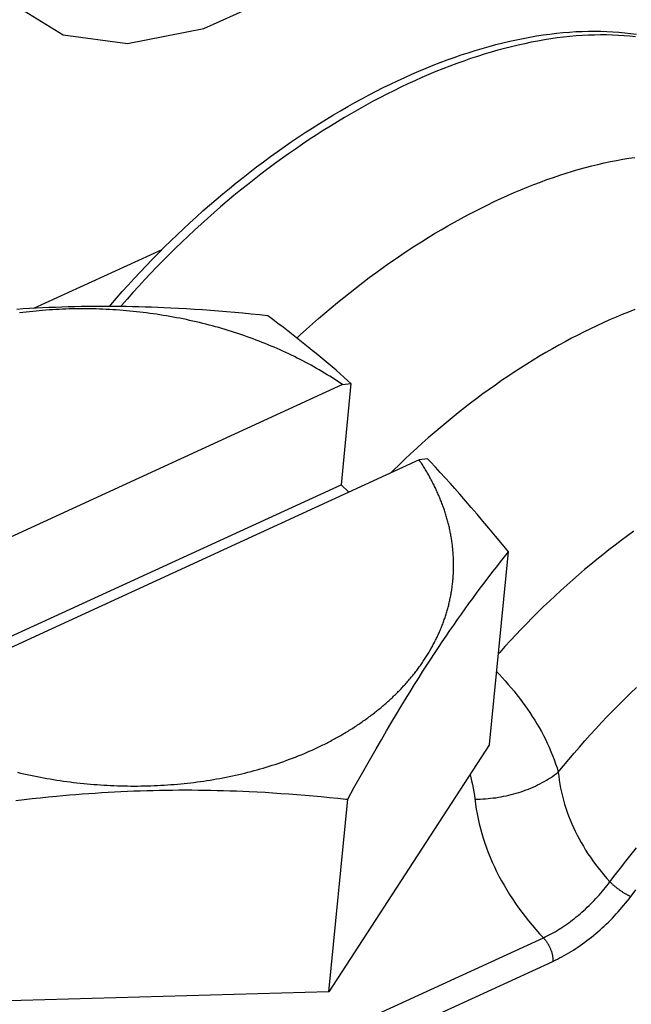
# Model space of a CAD drawing. Extents: x 0 to 594, y 0 to 420.
# Tile 53 of 107: x 511.47 to 513.17, y 108.27 to 111.01. Entities that reach past the tile are written whole.
import ezdxf

# ---------------------------------------------------------------- set-up
doc = ezdxf.new("R2010")
doc.units = 0
doc.header["$LTSCALE"] = 32.67
doc.layers.get('0').update_dxf_attribs({"linetype": 'CONTINUOUS'})

msp = doc.modelspace()

# ---------------------------------------------------------------- linework, layer by layer
at = {"color": 9, "linetype": 'CONTINUOUS'}
for p, q in [((511.5077, 110.2063), (511.8653, 110.3704)), ((512.3995, 108.2109), (512.9278, 108.4535)), ((512.4257, 108.1456), (512.954, 108.3881))]:
    msp.add_line(p, q, dxfattribs=at)
at = {"color": 7, "linetype": 'CONTINUOUS'}
for p, q in [((511.5678, 110.209), (511.5498, 110.2083)), ((511.5858, 110.2097), (511.5678, 110.209)), ((511.6037, 110.2102), (511.5858, 110.2097)), ((511.6217, 110.2106), (511.6037, 110.2102)), ((511.6396, 110.211), (511.6217, 110.2106)), ((511.6575, 110.2113), (511.6396, 110.211)), ((511.6754, 110.2115), (511.6575, 110.2113)), ((511.6933, 110.2116), (511.6754, 110.2115)), ((511.7112, 110.2116), (511.6933, 110.2116)), ((511.7291, 110.2115), (511.7112, 110.2116)), ((511.7469, 110.2113), (511.7291, 110.2115)), ((511.7647, 110.2111), (511.7469, 110.2113)), ((511.7825, 110.2108), (511.7647, 110.2111)), ((511.8003, 110.2104), (511.7825, 110.2108)), ((511.8181, 110.2099), (511.8003, 110.2104)), ((511.8358, 110.2093), (511.8181, 110.2099)), ((511.8536, 110.2086), (511.8358, 110.2093)), ((511.8713, 110.2079), (511.8536, 110.2086)), ((511.478, 110.2046), (511.46, 110.2034)), ((511.4773, 110.1948), (511.4682, 110.1936)), ((511.4864, 110.1959), (511.4773, 110.1948)), ((511.4959, 110.2056), (511.478, 110.2046)), ((511.4955, 110.1969), (511.4864, 110.1959)), ((511.5047, 110.1979), (511.4955, 110.1969)), ((511.5139, 110.2066), (511.4959, 110.2056)), ((511.5138, 110.1988), (511.5047, 110.1979)), ((511.523, 110.1996), (511.5138, 110.1988)), ((511.5319, 110.2075), (511.5139, 110.2066)), ((511.5322, 110.2004), (511.523, 110.1996)), ((511.5498, 110.2083), (511.5319, 110.2075)), ((511.5414, 110.2012), (511.5322, 110.2004)), ((511.5507, 110.2018), (511.5414, 110.2012)), ((511.5599, 110.2024), (511.5507, 110.2018)), ((511.5692, 110.203), (511.5599, 110.2024)), ((511.5785, 110.2034), (511.5692, 110.203)), ((511.5878, 110.2038), (511.5785, 110.2034)), ((511.5971, 110.2042), (511.5878, 110.2038)), ((511.6064, 110.2045), (511.5971, 110.2042)), ((511.6158, 110.2047), (511.6064, 110.2045)), ((511.6251, 110.2048), (511.6158, 110.2047)), ((511.6344, 110.2049), (511.6251, 110.2048)), ((511.6438, 110.205), (511.6344, 110.2049)), ((511.6532, 110.2049), (511.6438, 110.205)), ((511.6625, 110.2048), (511.6532, 110.2049)), ((511.6719, 110.2047), (511.6625, 110.2048)), ((511.6813, 110.2045), (511.6719, 110.2047)), ((511.6907, 110.2042), (511.6813, 110.2045)), ((511.7001, 110.2038), (511.6907, 110.2042)), ((511.7094, 110.2034), (511.7001, 110.2038)), ((511.7188, 110.2029), (511.7094, 110.2034)), ((511.7282, 110.2024), (511.7188, 110.2029)), ((511.7376, 110.2018), (511.7282, 110.2024)), ((511.747, 110.2011), (511.7376, 110.2018)), ((511.7564, 110.2004), (511.747, 110.2011)), ((511.7657, 110.1996), (511.7564, 110.2004)), ((511.7751, 110.1988), (511.7657, 110.1996)), ((511.7845, 110.1979), (511.7751, 110.1988)), ((511.7938, 110.1969), (511.7845, 110.1979)), ((511.8032, 110.1958), (511.7938, 110.1969)), ((511.8125, 110.1947), (511.8032, 110.1958)), ((511.8219, 110.1936), (511.8125, 110.1947)), ((511.8312, 110.1923), (511.8219, 110.1936)), ((511.8405, 110.1911), (511.8312, 110.1923)), ((511.8498, 110.1897), (511.8405, 110.1911)), ((511.8591, 110.1883), (511.8498, 110.1897)), ((511.8684, 110.1868), (511.8591, 110.1883)), ((511.8776, 110.1853), (511.8684, 110.1868)), ((511.8891, 110.2071), (511.8713, 110.2079)), ((511.8869, 110.1837), (511.8776, 110.1853)), ((511.8961, 110.182), (511.8869, 110.1837)), ((511.9112, 110.2059), (511.8891, 110.2071)), ((511.9053, 110.1803), (511.8961, 110.182)), ((511.9334, 110.2047), (511.9112, 110.2059)), ((511.9556, 110.2033), (511.9334, 110.2047)), ((511.9779, 110.2018), (511.9556, 110.2033)), ((512.0002, 110.2002), (511.9779, 110.2018)), ((512.0226, 110.1985), (512.0002, 110.2002)), ((512.045, 110.1967), (512.0226, 110.1985)), ((512.0676, 110.1947), (512.045, 110.1967)), ((512.0903, 110.1927), (512.0676, 110.1947)), ((512.1131, 110.1905), (512.0903, 110.1927)), ((512.1362, 110.1882), (512.1131, 110.1905)), ((512.1594, 110.1857), (512.1362, 110.1882)), ((512.1738, 110.175), (512.1594, 110.1857)), ((511.9145, 110.1785), (511.9053, 110.1803)), ((511.9237, 110.1767), (511.9145, 110.1785)), ((511.9328, 110.1748), (511.9237, 110.1767)), ((511.942, 110.1728), (511.9328, 110.1748)), ((511.9511, 110.1708), (511.942, 110.1728)), ((511.9602, 110.1687), (511.9511, 110.1708)), ((511.9692, 110.1666), (511.9602, 110.1687)), ((511.9783, 110.1644), (511.9692, 110.1666)), ((511.9873, 110.1621), (511.9783, 110.1644)), ((511.9963, 110.1598), (511.9873, 110.1621)), ((512.0052, 110.1574), (511.9963, 110.1598)), ((512.0142, 110.155), (512.0052, 110.1574)), ((512.0231, 110.1525), (512.0142, 110.155)), ((512.1881, 110.1642), (512.1738, 110.175)), ((512.2023, 110.1534), (512.1881, 110.1642)), ((512.032, 110.1499), (512.0231, 110.1525)), ((512.0408, 110.1473), (512.032, 110.1499)), ((512.0496, 110.1446), (512.0408, 110.1473)), ((512.0584, 110.1419), (512.0496, 110.1446)), ((512.0672, 110.1391), (512.0584, 110.1419)), ((512.0759, 110.1363), (512.0672, 110.1391)), ((512.0846, 110.1334), (512.0759, 110.1363)), ((512.0932, 110.1304), (512.0846, 110.1334)), ((512.1018, 110.1274), (512.0932, 110.1304)), ((512.1104, 110.1244), (512.1018, 110.1274)), ((512.2164, 110.1425), (512.2023, 110.1534)), ((512.2305, 110.1316), (512.2164, 110.1425)), ((512.2445, 110.1206), (512.2305, 110.1316)), ((512.119, 110.1212), (512.1104, 110.1244)), ((512.1275, 110.1181), (512.119, 110.1212)), ((512.1359, 110.1148), (512.1275, 110.1181)), ((512.1444, 110.1115), (512.1359, 110.1148)), ((512.1527, 110.1082), (512.1444, 110.1115)), ((512.1611, 110.1048), (512.1527, 110.1082)), ((512.1694, 110.1013), (512.1611, 110.1048)), ((512.1776, 110.0978), (512.1694, 110.1013)), ((512.2585, 110.1095), (512.2445, 110.1206)), ((512.2724, 110.0983), (512.2585, 110.1095)), ((512.1858, 110.0943), (512.1776, 110.0978)), ((512.194, 110.0907), (512.1858, 110.0943)), ((512.2021, 110.087), (512.194, 110.0907)), ((512.2102, 110.0833), (512.2021, 110.087)), ((512.2182, 110.0795), (512.2102, 110.0833)), ((512.2262, 110.0757), (512.2182, 110.0795)), ((512.2341, 110.0719), (512.2262, 110.0757)), ((512.242, 110.0679), (512.2341, 110.0719)), ((512.2835, 110.0893), (512.2724, 110.0983)), ((512.2946, 110.0802), (512.2835, 110.0893)), ((512.3056, 110.0711), (512.2946, 110.0802)), ((512.2499, 110.064), (512.242, 110.0679)), ((512.2576, 110.06), (512.2499, 110.064)), ((512.2654, 110.0559), (512.2576, 110.06)), ((512.273, 110.0518), (512.2654, 110.0559)), ((512.2807, 110.0476), (512.273, 110.0518)), ((512.2882, 110.0434), (512.2807, 110.0476)), ((512.3167, 110.0619), (512.3056, 110.0711)), ((512.3278, 110.0526), (512.3167, 110.0619)), ((512.3388, 110.0432), (512.3278, 110.0526)), ((512.2957, 110.0391), (512.2882, 110.0434)), ((512.3032, 110.0348), (512.2957, 110.0391)), ((512.3106, 110.0305), (512.3032, 110.0348)), ((512.318, 110.0261), (512.3106, 110.0305)), ((512.3252, 110.0216), (512.318, 110.0261)), ((512.3325, 110.0171), (512.3252, 110.0216)), ((512.3397, 110.0126), (512.3325, 110.0171)), ((512.3499, 110.0337), (512.3388, 110.0432)), ((512.361, 110.0241), (512.3499, 110.0337)), ((512.372, 110.0144), (512.361, 110.0241)), ((512.3677, 109.994), (510.8495, 109.2969)), ((512.3468, 110.008), (512.3397, 110.0126)), ((512.3538, 110.0034), (512.3468, 110.008)), ((512.3608, 109.9987), (512.3538, 110.0034)), ((512.3677, 109.994), (512.3608, 109.9987)), ((512.3914, 109.9973), (512.3638, 109.7152)), ((512.3677, 109.994), (512.3914, 109.9973)), ((512.3831, 110.0047), (512.372, 110.0144)), ((512.3914, 109.9973), (512.3831, 110.0047)), ((512.5817, 109.7843), (511.0634, 109.0873)), ((512.6053, 109.7876), (512.5817, 109.7843)), ((512.6135, 109.7789), (512.6053, 109.7876)), ((512.6271, 109.7642), (512.6135, 109.7789)), ((512.6406, 109.7494), (512.6271, 109.7642)), ((512.6542, 109.7345), (512.6406, 109.7494)), ((510.7967, 108.9957), (512.3638, 109.7152)), ((512.3638, 109.7152), (512.3853, 109.6942)), ((512.6677, 109.7194), (512.6542, 109.7345)), ((512.6812, 109.7043), (512.6677, 109.7194)), ((512.6946, 109.689), (512.6812, 109.7043)), ((512.7108, 109.6705), (512.6946, 109.689)), ((512.727, 109.6518), (512.7108, 109.6705)), ((512.7431, 109.6329), (512.727, 109.6518)), ((512.7593, 109.6138), (512.7431, 109.6329)), ((512.7756, 109.5945), (512.7593, 109.6138)), ((512.7947, 109.5716), (512.7756, 109.5945)), ((512.8138, 109.5483), (512.7947, 109.5716)), ((512.778, 108.9916), (512.8304, 109.528)), ((512.8304, 109.528), (512.8138, 109.5483)), ((512.8195, 109.5144), (512.8304, 109.528)), ((512.7979, 109.487), (512.8087, 109.5007)), ((512.8087, 109.5007), (512.8195, 109.5144)), ((512.7766, 109.4595), (512.7872, 109.4733)), ((512.7872, 109.4733), (512.7979, 109.487)), ((512.7625, 109.4409), (512.7731, 109.4549)), ((512.7731, 109.4549), (512.7766, 109.4595)), ((512.7414, 109.4128), (512.752, 109.4269)), ((512.752, 109.4269), (512.7625, 109.4409)), ((512.7204, 109.384), (512.7309, 109.3985)), ((512.7309, 109.3985), (512.7414, 109.4128)), ((512.6993, 109.3546), (512.7098, 109.3694)), ((512.7098, 109.3694), (512.7204, 109.384)), ((512.6781, 109.3245), (512.6887, 109.3396)), ((512.6887, 109.3396), (512.6993, 109.3546)), ((512.6568, 109.2935), (512.6675, 109.3091)), ((512.6675, 109.3091), (512.6781, 109.3245)), ((512.6354, 109.2618), (512.6461, 109.2777)), ((512.6461, 109.2777), (512.6568, 109.2935)), ((512.6246, 109.2456), (512.6354, 109.2618)), ((512.6031, 109.2126), (512.6139, 109.2292)), ((512.6139, 109.2292), (512.6246, 109.2456)), ((512.5815, 109.1788), (512.5923, 109.1958)), ((512.5923, 109.1958), (512.6031, 109.2126)), ((512.5689, 109.1587), (512.5815, 109.1788)), ((512.5562, 109.1384), (512.5689, 109.1587)), ((512.5309, 109.0971), (512.5435, 109.1179)), ((512.5435, 109.1179), (512.5562, 109.1384)), ((512.5182, 109.0761), (512.5309, 109.0971)), ((512.5055, 109.0548), (512.5182, 109.0761)), ((512.4763, 109.0053), (512.4909, 109.0302)), ((512.4909, 109.0302), (512.5055, 109.0548)), ((512.4616, 108.9799), (512.4763, 109.0053)), ((512.2754, 108.973), (512.283, 108.9764)), ((512.283, 108.9764), (512.2906, 108.9798)), ((512.2906, 108.9798), (512.2981, 108.9833)), ((512.2981, 108.9833), (512.3055, 108.9869)), ((512.778, 108.9916), (512.33, 108.303)), ((512.4468, 108.9542), (512.4616, 108.9799)), ((512.2046, 108.9449), (512.2127, 108.9478)), ((512.2127, 108.9478), (512.2207, 108.9507)), ((512.2207, 108.9507), (512.2287, 108.9537)), ((512.2287, 108.9537), (512.2366, 108.9568)), ((512.2366, 108.9568), (512.2444, 108.9599)), ((512.2444, 108.9599), (512.2523, 108.9631)), ((512.2523, 108.9631), (512.26, 108.9663)), ((512.26, 108.9663), (512.2677, 108.9696)), ((512.2677, 108.9696), (512.2754, 108.973)), ((512.432, 108.9281), (512.4468, 108.9542)), ((512.1216, 108.9191), (512.1301, 108.9214)), ((512.1301, 108.9214), (512.1385, 108.9238)), ((512.1385, 108.9238), (512.1469, 108.9262)), ((512.1469, 108.9262), (512.1553, 108.9287)), ((512.1553, 108.9287), (512.1636, 108.9312)), ((512.1636, 108.9312), (512.1719, 108.9339)), ((512.1719, 108.9339), (512.1802, 108.9365)), ((512.1802, 108.9365), (512.1884, 108.9393)), ((512.1884, 108.9393), (512.1965, 108.942)), ((512.1965, 108.942), (512.2046, 108.9449)), ((512.4169, 108.9014), (512.432, 108.9281)), ((511.4619, 108.9147), (511.471, 108.9125)), ((511.471, 108.9125), (511.4801, 108.9104)), ((511.4801, 108.9104), (511.4892, 108.9084)), ((511.4892, 108.9084), (511.4983, 108.9065)), ((511.4983, 108.9065), (511.5075, 108.9046)), ((511.5075, 108.9046), (511.5167, 108.9027)), ((511.5167, 108.9027), (511.5259, 108.9009)), ((511.5259, 108.9009), (511.5351, 108.8992)), ((511.5351, 108.8992), (511.5443, 108.8976)), ((511.5443, 108.8976), (511.5535, 108.896)), ((511.5535, 108.896), (511.5628, 108.8944)), ((511.5628, 108.8944), (511.5721, 108.893)), ((511.5721, 108.893), (511.5814, 108.8915)), ((511.9901, 108.8915), (511.999, 108.8929)), ((511.999, 108.8929), (512.008, 108.8944)), ((512.008, 108.8944), (512.0169, 108.8959)), ((512.0169, 108.8959), (512.0258, 108.8975)), ((512.0258, 108.8975), (512.0347, 108.8992)), ((512.0347, 108.8992), (512.0435, 108.9009)), ((512.0435, 108.9009), (512.0524, 108.9027)), ((512.0524, 108.9027), (512.0611, 108.9045)), ((512.0611, 108.9045), (512.0699, 108.9064)), ((512.0699, 108.9064), (512.0786, 108.9084)), ((512.0786, 108.9084), (512.0873, 108.9104)), ((512.0873, 108.9104), (512.0959, 108.9125)), ((512.0959, 108.9125), (512.1045, 108.9146)), ((512.1045, 108.9146), (512.1131, 108.9168)), ((512.1131, 108.9168), (512.1216, 108.9191)), ((512.3998, 108.8708), (512.4169, 108.9014)), ((511.5814, 108.8915), (511.5907, 108.8902)), ((511.5907, 108.8902), (511.6, 108.8889)), ((511.6, 108.8889), (511.6093, 108.8877)), ((511.6093, 108.8877), (511.6186, 108.8865)), ((511.6186, 108.8865), (511.628, 108.8854)), ((511.628, 108.8854), (511.6373, 108.8844)), ((511.6373, 108.8844), (511.6467, 108.8834)), ((511.6467, 108.8834), (511.6561, 108.8825)), ((511.6561, 108.8825), (511.6654, 108.8816)), ((511.6654, 108.8816), (511.6748, 108.8808)), ((511.6748, 108.8808), (511.6842, 108.8801)), ((511.6842, 108.8801), (511.6936, 108.8794)), ((511.6936, 108.8794), (511.703, 108.8788)), ((511.703, 108.8788), (511.7123, 108.8783)), ((511.7123, 108.8783), (511.7217, 108.8778)), ((511.7217, 108.8778), (511.7311, 108.8774)), ((511.7311, 108.8774), (511.7405, 108.8771)), ((511.7405, 108.8771), (511.7499, 108.8768)), ((511.7499, 108.8768), (511.7593, 108.8766)), ((511.7593, 108.8766), (511.7686, 108.8764)), ((511.7686, 108.8764), (511.778, 108.8763)), ((511.778, 108.8763), (511.7874, 108.8763)), ((511.7874, 108.8763), (511.7967, 108.8763)), ((511.7967, 108.8763), (511.8061, 108.8764)), ((511.8061, 108.8764), (511.8154, 108.8766)), ((511.8154, 108.8766), (511.8247, 108.8768)), ((511.8247, 108.8768), (511.8341, 108.8771)), ((511.8341, 108.8771), (511.8434, 108.8774)), ((511.8434, 108.8774), (511.8527, 108.8778)), ((511.8527, 108.8778), (511.862, 108.8783)), ((511.862, 108.8783), (511.8712, 108.8788)), ((511.8712, 108.8788), (511.8805, 108.8794)), ((511.8805, 108.8794), (511.8897, 108.8801)), ((511.8897, 108.8801), (511.8989, 108.8808)), ((511.894, 108.8651), (511.9119, 108.8653)), ((511.8989, 108.8808), (511.9081, 108.8816)), ((511.9081, 108.8816), (511.9173, 108.8825)), ((511.9119, 108.8653), (511.9298, 108.8653)), ((511.9173, 108.8825), (511.9265, 108.8834)), ((511.9265, 108.8834), (511.9356, 108.8843)), ((511.9298, 108.8653), (511.9476, 108.8652)), ((511.9356, 108.8843), (511.9448, 108.8854)), ((511.9448, 108.8854), (511.9539, 108.8865)), ((511.9476, 108.8652), (511.9655, 108.8651)), ((511.9539, 108.8865), (511.963, 108.8876)), ((511.963, 108.8876), (511.972, 108.8889)), ((511.972, 108.8889), (511.9811, 108.8902)), ((511.9811, 108.8902), (511.9901, 108.8915)), ((512.3824, 108.8394), (512.3998, 108.8708)), ((511.458, 108.8359), (511.4806, 108.8386)), ((511.4806, 108.8386), (511.5032, 108.8411)), ((511.5032, 108.8411), (511.5257, 108.8436)), ((511.5257, 108.8436), (511.5482, 108.8459)), ((511.5482, 108.8459), (511.5707, 108.8481)), ((511.5707, 108.8481), (511.5887, 108.8497)), ((511.5887, 108.8497), (511.6067, 108.8513)), ((511.6067, 108.8513), (511.6246, 108.8528)), ((511.6246, 108.8528), (511.6426, 108.8542)), ((511.6426, 108.8542), (511.6606, 108.8556)), ((511.6606, 108.8556), (511.6785, 108.8568)), ((511.6785, 108.8568), (511.6965, 108.858)), ((511.6965, 108.858), (511.7145, 108.8591)), ((511.7145, 108.8591), (511.7324, 108.8601)), ((511.7324, 108.8601), (511.7504, 108.861)), ((511.7504, 108.861), (511.7684, 108.8618)), ((511.7684, 108.8618), (511.7863, 108.8626)), ((511.7863, 108.8626), (511.8043, 108.8632)), ((511.8043, 108.8632), (511.8223, 108.8638)), ((511.8223, 108.8638), (511.8402, 108.8642)), ((511.8402, 108.8642), (511.8581, 108.8646)), ((511.8581, 108.8646), (511.8761, 108.8649)), ((511.8761, 108.8649), (511.894, 108.8651)), ((511.9655, 108.8651), (511.9833, 108.8649)), ((511.9833, 108.8649), (512.0011, 108.8646)), ((512.0011, 108.8646), (512.0189, 108.8642)), ((512.0189, 108.8642), (512.0367, 108.8637)), ((512.0367, 108.8637), (512.0544, 108.8631)), ((512.0544, 108.8631), (512.0722, 108.8625)), ((512.0722, 108.8625), (512.0899, 108.8618)), ((512.0899, 108.8618), (512.1076, 108.861)), ((512.1076, 108.861), (512.1298, 108.8599)), ((512.1298, 108.8599), (512.152, 108.8587)), ((512.152, 108.8587), (512.1742, 108.8573)), ((512.1742, 108.8573), (512.1965, 108.8558)), ((512.1965, 108.8558), (512.2187, 108.8543)), ((512.2187, 108.8543), (512.2411, 108.8526)), ((512.2411, 108.8526), (512.2635, 108.8508)), ((512.2635, 108.8508), (512.2861, 108.8488)), ((512.2861, 108.8488), (512.3088, 108.8468)), ((512.3088, 108.8468), (512.3316, 108.8446)), ((512.33, 108.303), (512.3824, 108.8394)), ((512.3316, 108.8446), (512.3545, 108.8423)), ((512.33, 108.303), (511.2109, 108.2721))]:
    msp.add_line(p, q, dxfattribs=at)
for points in [[(511.4683, 111.0418), (511.5894, 110.9674), (511.7687, 110.9436), (511.9814, 110.9851), (512.2087, 111.0886), (512.433, 111.2462), (512.6359, 111.4448), (512.8016, 111.6695), (512.9164, 111.9028), (512.9695, 112.1237)], [(511.7183, 110.2116), (511.7222, 110.2162), (511.7381, 110.2347), (511.7543, 110.253), (511.7706, 110.2712), (511.7871, 110.2892), (511.8038, 110.3071), (511.8206, 110.3249), (511.8376, 110.3425), (511.8548, 110.36), (511.8721, 110.3773), (511.8896, 110.3944), (511.9072, 110.4114), (511.925, 110.4281), (511.9429, 110.4447), (511.961, 110.4612), (511.9791, 110.4774), (511.9974, 110.4935), (512.0159, 110.5093), (512.0344, 110.525), (512.0531, 110.5404), (512.0718, 110.5556), (512.0907, 110.5707), (512.1096, 110.5855), (512.1287, 110.6001), (512.1478, 110.6144), (512.167, 110.6286), (512.1863, 110.6425), (512.2057, 110.6561), (512.2251, 110.6696), (512.2446, 110.6828), (512.2642, 110.6957), (512.2838, 110.7084), (512.3035, 110.7209), (512.3232, 110.733), (512.3429, 110.745), (512.3627, 110.7566), (512.3825, 110.768), (512.4023, 110.7791), (512.4221, 110.79), (512.442, 110.8006), (512.4619, 110.8109), (512.4817, 110.8209), (512.5016, 110.8306), (512.5214, 110.8401), (512.5413, 110.8492), (512.5611, 110.8581), (512.5809, 110.8666), (512.6007, 110.8749), (512.6204, 110.8829), (512.6401, 110.8905), (512.6598, 110.8979), (512.6794, 110.9049), (512.6989, 110.9117), (512.7184, 110.9181), (512.7379, 110.9242), (512.7572, 110.93), (512.7765, 110.9355), (512.7957, 110.9406), (512.8148, 110.9454), (512.8339, 110.9499), (512.8528, 110.9541), (512.8717, 110.9579), (512.8904, 110.9614), (512.909, 110.9646), (512.9275, 110.9675), (512.9459, 110.97), (512.9641, 110.9722), (512.9822, 110.974), (513.0002, 110.9755), (513.018, 110.9767), (513.0357, 110.9775), (513.0532, 110.978), (513.0705, 110.9781), (513.0877, 110.978), (513.1047, 110.9774), (513.1215, 110.9766), (513.1381, 110.9754), (513.1546, 110.9738), (513.1708, 110.9719), (513.1869, 110.9697)], [(512.6759, 109.5309), (512.6756, 109.5341), (512.6753, 109.5374), (512.6749, 109.5406), (512.6746, 109.5438), (512.6742, 109.5471), (512.6738, 109.5503), (512.6733, 109.5536), (512.6729, 109.5568), (512.6724, 109.56), (512.6719, 109.5633), (512.6714, 109.5665), (512.6708, 109.5698), (512.6703, 109.573), (512.6697, 109.5762), (512.6691, 109.5795), (512.6684, 109.5827), (512.6678, 109.5859), (512.6671, 109.5892), (512.6664, 109.5924), (512.6657, 109.5956), (512.6649, 109.5989), (512.6642, 109.6021), (512.6634, 109.6053), (512.6625, 109.6085), (512.6617, 109.6118), (512.6608, 109.615), (512.66, 109.6182), (512.6591, 109.6214), (512.6581, 109.6246), (512.6572, 109.6278), (512.6562, 109.6311), (512.6552, 109.6343), (512.6542, 109.6375), (512.6531, 109.6407), (512.6521, 109.6439), (512.651, 109.6471), (512.6499, 109.6503), (512.6488, 109.6535), (512.6476, 109.6567), (512.6464, 109.6599), (512.6452, 109.663), (512.644, 109.6662), (512.6428, 109.6694), (512.6415, 109.6726), (512.6402, 109.6758), (512.6389, 109.6789), (512.6376, 109.6821), (512.6362, 109.6853), (512.6349, 109.6884), (512.6335, 109.6916), (512.6321, 109.6947), (512.6306, 109.6979), (512.6292, 109.701), (512.6277, 109.7042), (512.6262, 109.7073), (512.6247, 109.7105), (512.6231, 109.7136), (512.6215, 109.7167), (512.62, 109.7198), (512.6183, 109.723), (512.6167, 109.7261), (512.6151, 109.7292), (512.6134, 109.7323), (512.6117, 109.7354), (512.61, 109.7385), (512.6082, 109.7416), (512.6065, 109.7447), (512.6047, 109.7477), (512.6029, 109.7508), (512.6011, 109.7539), (512.5992, 109.757), (512.5973, 109.76), (512.5955, 109.7631), (512.5935, 109.7661), (512.5916, 109.7692), (512.5897, 109.7722), (512.5877, 109.7753), (512.5857, 109.7783), (512.5837, 109.7813), (512.5817, 109.7843)], [(512.3055, 108.9869), (512.3092, 108.9887), (512.3129, 108.9905), (512.3166, 108.9923), (512.3202, 108.9941), (512.3239, 108.996), (512.3275, 108.9978), (512.3311, 108.9997), (512.3347, 109.0016), (512.3383, 109.0035), (512.3419, 109.0054), (512.3454, 109.0073), (512.3489, 109.0093), (512.3525, 109.0112), (512.356, 109.0132), (512.3595, 109.0152), (512.363, 109.0172), (512.3664, 109.0192), (512.3699, 109.0212), (512.3733, 109.0232), (512.3767, 109.0252), (512.3801, 109.0273), (512.3835, 109.0294), (512.3869, 109.0314), (512.3902, 109.0335), (512.3936, 109.0356), (512.3969, 109.0377), (512.4002, 109.0399), (512.4035, 109.042), (512.4068, 109.0441), (512.41, 109.0463), (512.4133, 109.0485), (512.4165, 109.0507), (512.4197, 109.0528), (512.4229, 109.0551), (512.426, 109.0573), (512.4292, 109.0595), (512.4323, 109.0617), (512.4355, 109.064), (512.4386, 109.0663), (512.4417, 109.0685), (512.4447, 109.0708), (512.4478, 109.0731), (512.4508, 109.0754), (512.4538, 109.0777), (512.4568, 109.0801), (512.4598, 109.0824), (512.4628, 109.0848), (512.4657, 109.0871), (512.4687, 109.0895), (512.4716, 109.0919), (512.4745, 109.0943), (512.4773, 109.0967), (512.4802, 109.0991), (512.483, 109.1015), (512.4859, 109.104), (512.4887, 109.1064), (512.4914, 109.1089), (512.4942, 109.1113), (512.497, 109.1138), (512.4997, 109.1163), (512.5024, 109.1188), (512.5051, 109.1213), (512.5078, 109.1238), (512.5104, 109.1264), (512.513, 109.1289), (512.5157, 109.1315), (512.5183, 109.134), (512.5208, 109.1366), (512.5234, 109.1392), (512.5259, 109.1417), (512.5285, 109.1443), (512.531, 109.1469), (512.5334, 109.1496), (512.5359, 109.1522), (512.5383, 109.1548), (512.5408, 109.1575), (512.5432, 109.1601), (512.5455, 109.1628), (512.5479, 109.1654), (512.5503, 109.1681), (512.5526, 109.1708), (512.5549, 109.1735), (512.5572, 109.1762), (512.5594, 109.1789), (512.5617, 109.1817), (512.5639, 109.1844), (512.5661, 109.1871), (512.5683, 109.1899), (512.5704, 109.1926), (512.5726, 109.1954), (512.5747, 109.1982), (512.5768, 109.201), (512.5789, 109.2037), (512.581, 109.2065), (512.583, 109.2093), (512.585, 109.2122), (512.587, 109.215), (512.589, 109.2178), (512.5909, 109.2206), (512.5929, 109.2235), (512.5948, 109.2263), (512.5967, 109.2292), (512.5986, 109.2321), (512.6004, 109.2349), (512.6022, 109.2378), (512.6041, 109.2407), (512.6058, 109.2436), (512.6076, 109.2465), (512.6094, 109.2494), (512.6111, 109.2523), (512.6128, 109.2553), (512.6145, 109.2582), (512.6161, 109.2611), (512.6178, 109.2641), (512.6194, 109.267), (512.621, 109.27), (512.6226, 109.2729), (512.6241, 109.2759), (512.6257, 109.2789), (512.6272, 109.2819), (512.6287, 109.2849), (512.6301, 109.2878), (512.6316, 109.2908), (512.633, 109.2939), (512.6344, 109.2969), (512.6358, 109.2999), (512.6371, 109.3029), (512.6385, 109.3059), (512.6398, 109.309), (512.6411, 109.312), (512.6423, 109.3151), (512.6436, 109.3181), (512.6448, 109.3212), (512.646, 109.3242), (512.6472, 109.3273), (512.6484, 109.3304), (512.6495, 109.3334), (512.6506, 109.3365), (512.6517, 109.3396), (512.6528, 109.3427), (512.6538, 109.3458), (512.6549, 109.3489), (512.6559, 109.352), (512.6568, 109.3551), (512.6578, 109.3582), (512.6587, 109.3613), (512.6596, 109.3645), (512.6605, 109.3676), (512.6614, 109.3707), (512.6623, 109.3739), (512.6631, 109.377), (512.6639, 109.3801), (512.6647, 109.3833), (512.6654, 109.3864), (512.6661, 109.3896), (512.6669, 109.3928), (512.6675, 109.3959), (512.6682, 109.3991), (512.6689, 109.4022), (512.6695, 109.4054), (512.6701, 109.4086), (512.6706, 109.4118), (512.6712, 109.415), (512.6717, 109.4181), (512.6722, 109.4213), (512.6727, 109.4245), (512.6732, 109.4277), (512.6736, 109.4309), (512.674, 109.4341), (512.6744, 109.4373), (512.6748, 109.4405), (512.6751, 109.4437), (512.6755, 109.4469), (512.6758, 109.4501), (512.676, 109.4533), (512.6763, 109.4566), (512.6765, 109.4598), (512.6767, 109.463), (512.6769, 109.4662), (512.6771, 109.4694), (512.6772, 109.4726), (512.6774, 109.4759), (512.6775, 109.4791), (512.6775, 109.4823), (512.6776, 109.4856), (512.6776, 109.4888), (512.6776, 109.492), (512.6776, 109.4953), (512.6775, 109.4985), (512.6775, 109.5017), (512.6774, 109.505), (512.6773, 109.5082), (512.6771, 109.5114), (512.677, 109.5147), (512.6768, 109.5179), (512.6766, 109.5211), (512.6764, 109.5244), (512.6761, 109.5276), (512.6759, 109.5309)], [(512.3545, 108.8423), (512.3777, 108.8399), (512.3824, 108.8394)]]:
    msp.add_lwpolyline(points, dxfattribs=at)
at = {"color": 9, "linetype": 'CONTINUOUS'}
for points in [[(513.1846, 110.9623), (513.1689, 110.964), (513.153, 110.9653), (513.1368, 110.9664), (513.1205, 110.9671), (513.104, 110.9675), (513.0874, 110.9676), (513.0706, 110.9673), (513.0536, 110.9667), (513.0364, 110.9658), (513.0191, 110.9646), (513.0017, 110.9631), (512.9841, 110.9612), (512.9663, 110.959), (512.9485, 110.9565), (512.9305, 110.9536), (512.9123, 110.9505), (512.8941, 110.947), (512.8757, 110.9432), (512.8572, 110.9391), (512.8386, 110.9347), (512.8199, 110.9299), (512.8011, 110.9249), (512.7822, 110.9195), (512.7632, 110.9138), (512.7442, 110.9078), (512.7251, 110.9015), (512.7058, 110.8949), (512.6866, 110.888), (512.6672, 110.8807), (512.6478, 110.8732), (512.6284, 110.8654), (512.6089, 110.8573), (512.5894, 110.8488), (512.5698, 110.8401), (512.5502, 110.8311), (512.5306, 110.8219), (512.5109, 110.8123), (512.4913, 110.8024), (512.4716, 110.7923), (512.4519, 110.7819), (512.4323, 110.7712), (512.4126, 110.7602), (512.3929, 110.749), (512.3733, 110.7375), (512.3537, 110.7257), (512.3341, 110.7137), (512.3145, 110.7014), (512.295, 110.6889), (512.2755, 110.6761), (512.2561, 110.6631), (512.2367, 110.6498), (512.2174, 110.6363), (512.1981, 110.6226), (512.1789, 110.6086), (512.1598, 110.5944), (512.1407, 110.5799), (512.1218, 110.5653), (512.1029, 110.5504), (512.0841, 110.5353), (512.0655, 110.52), (512.0469, 110.5045), (512.0284, 110.4888), (512.0101, 110.4729), (511.9918, 110.4568), (511.9737, 110.4406), (511.9557, 110.4241), (511.9379, 110.4074), (511.9202, 110.3906), (511.9026, 110.3736), (511.8852, 110.3565), (511.8679, 110.3392), (511.8508, 110.3217), (511.8338, 110.3041), (511.817, 110.2863), (511.8004, 110.2684), (511.784, 110.2503), (511.7677, 110.2321), (511.7516, 110.2138), (511.7495, 110.2113)], [(512.2407, 110.1236), (512.2504, 110.1326), (512.2673, 110.148), (512.2844, 110.1632), (512.3015, 110.1783), (512.3188, 110.1932), (512.3362, 110.2079), (512.3537, 110.2224), (512.3713, 110.2367), (512.3889, 110.2508), (512.4067, 110.2647), (512.4245, 110.2784), (512.4425, 110.2919), (512.4605, 110.3052), (512.4785, 110.3182), (512.4966, 110.331), (512.5148, 110.3436), (512.5331, 110.356), (512.5513, 110.3682), (512.5697, 110.3801), (512.588, 110.3918), (512.6064, 110.4032), (512.6248, 110.4144), (512.6433, 110.4253), (512.6617, 110.436), (512.6802, 110.4465), (512.6987, 110.4566), (512.7172, 110.4666), (512.7357, 110.4762), (512.7542, 110.4856), (512.7726, 110.4948), (512.7911, 110.5036), (512.8095, 110.5122), (512.8279, 110.5205), (512.8463, 110.5286), (512.8646, 110.5363), (512.8829, 110.5438), (512.9012, 110.551), (512.9194, 110.5579), (512.9375, 110.5646), (512.9556, 110.5709), (512.9736, 110.577), (512.9915, 110.5827), (513.0094, 110.5882), (513.0272, 110.5934), (513.0449, 110.5983), (513.0625, 110.6029), (513.08, 110.6071), (513.0974, 110.6111), (513.1147, 110.6148), (513.1319, 110.6182), (513.149, 110.6213), (513.166, 110.6241), (513.1828, 110.6265)], [(513.1829, 110.2026), (513.1653, 110.1959), (513.1478, 110.1889), (513.1302, 110.1816), (513.1125, 110.174), (513.0948, 110.1661), (513.0771, 110.158), (513.0594, 110.1496), (513.0416, 110.1409), (513.0239, 110.132), (513.0061, 110.1228), (512.9883, 110.1133), (512.9705, 110.1036), (512.9528, 110.0936), (512.935, 110.0834), (512.9173, 110.0729), (512.8995, 110.0622), (512.8818, 110.0512), (512.8642, 110.04), (512.8466, 110.0285), (512.829, 110.0169), (512.8114, 110.0049), (512.794, 109.9928), (512.7765, 109.9804), (512.7592, 109.9679), (512.7419, 109.9551), (512.7247, 109.942), (512.7075, 109.9288), (512.6905, 109.9154), (512.6735, 109.9018), (512.6566, 109.8879), (512.6398, 109.8739), (512.6232, 109.8597), (512.6066, 109.8453), (512.5901, 109.8308), (512.5738, 109.816), (512.5576, 109.8011), (512.5415, 109.786), (512.5255, 109.7707), (512.5097, 109.7553), (512.5021, 109.7478)], [(513.1795, 109.5855), (513.1622, 109.5729), (513.1449, 109.5601), (513.1276, 109.5471), (513.1105, 109.5339), (513.0934, 109.5204), (513.0765, 109.5068), (513.0596, 109.493), (513.0428, 109.479), (513.0261, 109.4647), (513.0096, 109.4504), (512.9931, 109.4358), (512.9768, 109.421), (512.9605, 109.4061), (512.9445, 109.391), (512.9285, 109.3758), (512.9127, 109.3604), (512.897, 109.3448), (512.8814, 109.3291), (512.866, 109.3132), (512.8508, 109.2972), (512.8357, 109.2811), (512.8208, 109.2648), (512.806, 109.2484), (512.8027, 109.2446)], [(512.7978, 109.1942), (512.8042, 109.1875), (512.813, 109.1781), (512.8215, 109.1687), (512.8298, 109.1592), (512.838, 109.1497), (512.846, 109.14), (512.8538, 109.1303), (512.8615, 109.1205), (512.8689, 109.1107), (512.8762, 109.1007), (512.8833, 109.0907), (512.8903, 109.0805), (512.897, 109.0702), (512.9036, 109.0599), (512.9099, 109.0494), (512.9161, 109.0388), (512.9221, 109.0281), (512.9279, 109.0173), (512.9334, 109.0064), (512.9388, 108.9953), (512.9439, 108.9841), (512.9488, 108.9727), (512.9535, 108.9613), (512.9578, 108.9498), (512.962, 108.9382), (512.9658, 108.9265), (512.9693, 108.9148)], [(512.9693, 108.9148), (512.9837, 108.9324), (512.9984, 108.95), (513.0132, 108.9674), (513.0281, 108.9847), (513.0433, 109.0019), (513.0586, 109.0189), (513.0741, 109.0359), (513.0898, 109.0527), (513.1056, 109.0694), (513.1216, 109.0859), (513.1377, 109.1023), (513.154, 109.1185), (513.1704, 109.1346), (513.1869, 109.1505)], [(512.7233, 108.9076), (512.7254, 108.9004), (512.7279, 108.8905), (512.7302, 108.8806), (512.7323, 108.8705), (512.7341, 108.8602), (512.7357, 108.8499)], [(512.737, 108.8396), (512.7443, 108.8396), (512.7516, 108.8398), (512.7589, 108.8402), (512.7662, 108.8407), (512.7735, 108.8413), (512.7808, 108.842), (512.7881, 108.8429), (512.7953, 108.8438), (512.8026, 108.845), (512.8098, 108.8462), (512.8169, 108.8476), (512.8241, 108.849), (512.8312, 108.8507), (512.8382, 108.8524), (512.8452, 108.8543), (512.8522, 108.8562), (512.8591, 108.8583), (512.8659, 108.8605), (512.8727, 108.8629), (512.8794, 108.8653), (512.8861, 108.8679), (512.8926, 108.8706), (512.8991, 108.8734), (512.9055, 108.8763), (512.9118, 108.8793), (512.918, 108.8824), (512.9242, 108.8856), (512.9302, 108.8889), (512.9361, 108.8923), (512.9419, 108.8958), (512.9476, 108.8994), (512.9532, 108.9032), (512.9587, 108.907), (512.9641, 108.9108), (512.9693, 108.9148)], [(512.9693, 108.9148), (512.9705, 108.9035), (512.972, 108.8923), (512.9738, 108.8811), (512.9759, 108.8699), (512.9782, 108.8588), (512.9809, 108.8477), (512.9838, 108.8366), (512.9869, 108.8256), (512.9904, 108.8147), (512.9941, 108.8038), (512.998, 108.7929), (513.0023, 108.7821), (513.0068, 108.7714), (513.0115, 108.7607), (513.0165, 108.7501), (513.0218, 108.7396), (513.0273, 108.7291), (513.0331, 108.7187), (513.0392, 108.7084), (513.0455, 108.6981), (513.052, 108.6879), (513.0588, 108.6778), (513.0659, 108.6678), (513.0731, 108.6579), (513.0807, 108.648), (513.0884, 108.6383), (513.0964, 108.6286), (513.1047, 108.619), (513.1131, 108.6096)], [(512.7357, 108.8499), (512.7388, 108.8258), (512.7408, 108.8122), (512.7432, 108.7985), (512.7459, 108.7849), (512.749, 108.7713), (512.7524, 108.7578), (512.7561, 108.7443), (512.7602, 108.7309), (512.7645, 108.7175), (512.7692, 108.7042), (512.7742, 108.6909), (512.7796, 108.6777), (512.7852, 108.6645), (512.7912, 108.6514), (512.7975, 108.6384), (512.8041, 108.6255), (512.811, 108.6126), (512.8182, 108.5998), (512.8257, 108.5871), (512.8335, 108.5745), (512.8416, 108.5619), (512.85, 108.5495), (512.8587, 108.5371), (512.8677, 108.5249), (512.877, 108.5127), (512.8866, 108.5006), (512.8965, 108.4887), (512.9066, 108.4768), (512.9171, 108.4651), (512.9278, 108.4535)], [(513.1131, 108.6096), (513.1276, 108.6287), (513.1423, 108.6478), (513.1572, 108.6668), (513.1723, 108.6857), (513.1876, 108.7045)], [(512.9278, 108.4535), (512.9332, 108.4561), (512.9387, 108.4588), (512.9442, 108.4616), (512.9496, 108.4645), (512.9551, 108.4676), (512.9605, 108.4707), (512.966, 108.4739), (512.9714, 108.4773), (512.9769, 108.4807), (512.9823, 108.4843), (512.9877, 108.4879), (512.9931, 108.4917), (512.9984, 108.4955), (513.0038, 108.4994), (513.0091, 108.5034), (513.0143, 108.5075), (513.0196, 108.5117), (513.0248, 108.516), (513.0299, 108.5203), (513.035, 108.5247), (513.0401, 108.5292), (513.0451, 108.5338), (513.0501, 108.5385), (513.055, 108.5432), (513.0599, 108.548), (513.0647, 108.5528), (513.0695, 108.5577), (513.0741, 108.5627), (513.0788, 108.5677), (513.0833, 108.5728), (513.0878, 108.5779), (513.0922, 108.5831), (513.0966, 108.5883), (513.1008, 108.5935), (513.105, 108.5988), (513.1091, 108.6042), (513.1131, 108.6096)], [(513.1131, 108.6096), (513.1142, 108.6085), (513.1154, 108.6073), (513.1166, 108.6062), (513.1178, 108.605), (513.1191, 108.6039), (513.1204, 108.6027), (513.1217, 108.6015), (513.1231, 108.6004), (513.1245, 108.5992), (513.1259, 108.598), (513.1273, 108.5968), (513.1288, 108.5956), (513.1303, 108.5944), (513.1318, 108.5932), (513.1333, 108.5921), (513.1348, 108.5909), (513.1363, 108.5898), (513.1379, 108.5886), (513.1394, 108.5875), (513.141, 108.5864), (513.1425, 108.5853), (513.1441, 108.5842), (513.1456, 108.5832), (513.1472, 108.5821), (513.1487, 108.5811), (513.1502, 108.5801), (513.1518, 108.5792), (513.1533, 108.5783), (513.1547, 108.5773), (513.1562, 108.5765), (513.1576, 108.5756), (513.159, 108.5748), (513.1604, 108.5741), (513.1618, 108.5733), (513.1631, 108.5726), (513.1644, 108.5719), (513.1657, 108.5713), (513.1669, 108.5707), (513.1681, 108.5702), (513.1693, 108.5697), (513.1704, 108.5692), (513.1715, 108.5688)], [(512.954, 108.3881), (512.9603, 108.3911), (512.9667, 108.3942), (512.9731, 108.3975), (512.9796, 108.4009), (512.986, 108.4044), (512.9924, 108.408), (512.9988, 108.4117), (513.0051, 108.4156), (513.0115, 108.4196), (513.0179, 108.4237), (513.0242, 108.4279), (513.0305, 108.4322), (513.0368, 108.4367), (513.0431, 108.4412), (513.0493, 108.4458), (513.0555, 108.4506), (513.0616, 108.4554), (513.0677, 108.4603), (513.0738, 108.4654), (513.0798, 108.4705), (513.0857, 108.4757), (513.0916, 108.481), (513.0975, 108.4864), (513.1032, 108.4918), (513.109, 108.4974), (513.1146, 108.503), (513.1202, 108.5087), (513.1257, 108.5144), (513.1311, 108.5203), (513.1365, 108.5261), (513.1417, 108.5321), (513.1469, 108.5381), (513.152, 108.5441), (513.157, 108.5502), (513.162, 108.5564), (513.1668, 108.5626), (513.1855, 108.5873)], [(512.9278, 108.4535), (512.9289, 108.4523), (512.9301, 108.4511), (512.9312, 108.4499), (512.9323, 108.4486), (512.9334, 108.4473), (512.9345, 108.4459), (512.9355, 108.4445), (512.9366, 108.443), (512.9376, 108.4415), (512.9386, 108.44), (512.9396, 108.4384), (512.9406, 108.4368), (512.9416, 108.4352), (512.9425, 108.4335), (512.9434, 108.4318), (512.9442, 108.4301), (512.9451, 108.4284), (512.9459, 108.4267), (512.9467, 108.4249), (512.9474, 108.4232), (512.9481, 108.4214), (512.9488, 108.4196), (512.9494, 108.4178), (512.95, 108.416), (512.9506, 108.4143), (512.9511, 108.4125), (512.9516, 108.4107), (512.952, 108.409), (512.9524, 108.4072), (512.9528, 108.4055), (512.9531, 108.4038), (512.9534, 108.4021), (512.9536, 108.4004), (512.9538, 108.3988), (512.954, 108.3971), (512.9541, 108.3955), (512.9542, 108.394), (512.9542, 108.3925), (512.9541, 108.391), (512.9541, 108.3895), (512.954, 108.3881)]]:
    msp.add_lwpolyline(points, dxfattribs=at)

doc.saveas('drawing.dxf')
